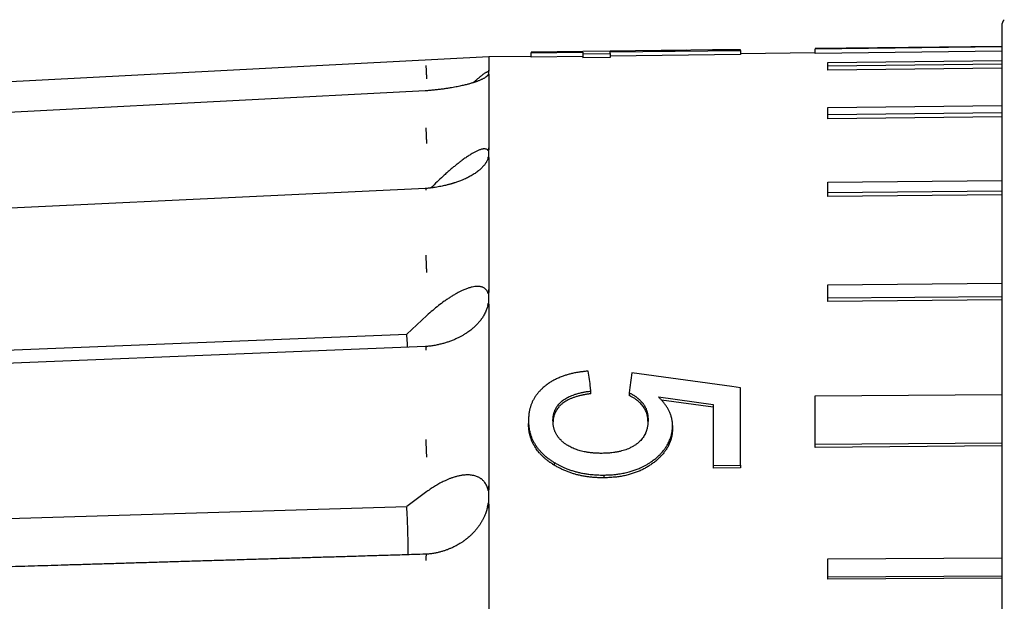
# Model space of a CAD drawing. Header units: millimetres. Extents: x 8 to 564, y 12 to 489.
# Tile 11 of 79: x 54 to 77, y 473 to 487. Entities that reach past the tile are written whole.
import ezdxf

# ---------------------------------------------------------------- set-up
doc = ezdxf.new("R2010")
doc.units = ezdxf.units.MM

msp = doc.modelspace()

# ---------------------------------------------------------------- linework, layer by layer
at = {"color": 7, "linetype": 'Continuous', "lineweight": 30}
for p, q in [((77.361, 486.141), (72.96, 486.087)), ((77.361, 486.129), (72.96, 486.075)), ((72.962, 485.975), (72.96, 486.075)), ((65.26, 485.893), (35.465, 484.331)), ((66.261, 485.905), (65.26, 485.893)), ((67.479, 486.018), (66.261, 486.003)), ((66.261, 485.986), (67.479, 486.001)), ((66.261, 485.886), (66.261, 485.986)), ((67.479, 485.901), (66.261, 485.886)), ((68.12, 486.028), (67.479, 486.02)), ((67.479, 486.019), (67.479, 486.018)), ((67.479, 485.967), (68.12, 485.975)), ((67.479, 485.967), (67.479, 485.867)), ((68.12, 485.875), (67.479, 485.867)), ((69.921, 486.048), (68.12, 486.026)), ((68.12, 486.009), (71.197, 486.046)), ((68.12, 486.026), (68.12, 486.027)), ((68.12, 485.975), (68.12, 485.875)), ((71.197, 485.946), (68.12, 485.909)), ((70.534, 486.057), (69.507, 486.045)), ((71.197, 486.046), (71.197, 486.06)), ((71.197, 486.046), (71.197, 485.946)), ((72.962, 485.987), (71.197, 485.965)), ((77.361, 486.029), (72.962, 485.975)), ((73.261, 485.762), (77.361, 485.811)), ((77.361, 485.724), (73.261, 485.675)), ((73.261, 485.577), (73.261, 485.675)), ((77.361, 485.626), (73.261, 485.577)), ((65.259, 485.579), (65.26, 485.576)), ((63.786, 485.092), (63.763, 485.091)), ((73.261, 484.699), (77.361, 484.746)), ((77.361, 484.575), (73.261, 484.528)), ((73.261, 484.434), (73.261, 484.528)), ((77.361, 484.481), (73.261, 484.434)), ((65.259, 483.752), (65.26, 483.745)), ((73.261, 482.933), (77.361, 482.977)), ((63.787, 482.789), (63.763, 482.789)), ((77.361, 482.727), (73.261, 482.683)), ((73.261, 482.597), (73.261, 482.683)), ((77.361, 482.64), (73.261, 482.597)), ((73.261, 480.518), (77.361, 480.556)), ((65.259, 480.413), (65.26, 480.402)), ((77.361, 480.235), (73.261, 480.197)), ((73.261, 480.12), (73.261, 480.197)), ((77.361, 480.159), (73.261, 480.12)), ((65.259, 479.985), (65.261, 479.996)), ((65.261, 479.996), (65.261, 477.999)), ((63.326, 479.352), (63.799, 479.79)), ((35.564, 478.238), (63.326, 479.352)), ((63.789, 479.06), (63.766, 479.06)), ((68.633, 478.441), (68.585, 478.094)), ((70.989, 478.114), (68.633, 478.441)), ((67.671, 478.01), (67.661, 478.087)), ((67.671, 477.946), (67.671, 478.01)), ((68.585, 478.094), (68.569, 477.97)), ((68.569, 477.97), (68.569, 477.905)), ((71.197, 478.085), (70.989, 478.114)), ((69.261, 477.87), (70.556, 477.689)), ((70.556, 477.625), (69.334, 477.795)), ((72.96, 477.893), (77.361, 477.928)), ((66.197, 477.312), (66.197, 477.247)), ((69.594, 477.197), (69.594, 477.133)), ((77.361, 476.779), (72.96, 476.744)), ((72.962, 476.68), (72.96, 476.744)), ((77.361, 476.714), (72.962, 476.68)), ((66.804, 476.325), (66.804, 476.26)), ((70.556, 476.253), (71.197, 476.258)), ((70.556, 476.253), (70.556, 476.189)), ((71.197, 476.194), (70.556, 476.189)), ((71.197, 476.258), (71.197, 476.194)), ((67.976, 476.027), (67.976, 475.962)), ((63.799, 475.636), (63.326, 475.287)), ((65.259, 475.789), (65.26, 475.775)), ((65.261, 475.518), (65.259, 475.775)), ((65.259, 475.244), (65.261, 475.518)), ((35.564, 474.454), (63.326, 475.287)), ((65.23, 475.272), (65.231, 475.274)), ((65.23, 475.272), (65.231, 475.274)), ((65.259, 475.244), (65.261, 475.258)), ((63.793, 474.159), (63.77, 474.159)), ((73.261, 474.051), (77.361, 474.076)), ((77.361, 473.643), (73.261, 473.618)), ((73.261, 473.568), (73.261, 473.618)), ((77.361, 473.593), (73.261, 473.568))]:
    msp.add_line(p, q, dxfattribs=at)
at = {"color": 7, "linetype": 'Continuous', "lineweight": 30, "flags": 128}
for points in [[(63.763, 485.091), (50.146, 484.386), (35.465, 483.626)], [(63.764, 482.789), (50.148, 482.139), (35.466, 481.439)], [(63.767, 479.06), (50.15, 478.51), (35.468, 477.918)]]:
    msp.add_lwpolyline(points, dxfattribs=at)
at = {"color": 7, "linetype": 'Continuous', "lineweight": 30}
msp.add_arc((77.561, 486.629), 0.2, 135.0041, 180, dxfattribs=at)
for points, knots in [([(77.361, 486.629), (77.361, 486.628), (77.361, 486.626), (77.361, 486.612), (77.361, 486.589), (77.361, 486.557), (77.361, 486.516), (77.361, 486.472), (77.361, 486.431), (77.361, 486.393), (77.361, 486.353), (77.361, 486.31), (77.361, 486.263), (77.361, 486.212), (77.361, 486.157), (77.361, 486.086), (77.361, 485.996), (77.361, 485.884), (77.361, 485.764), (77.361, 485.635), (77.361, 485.498), (77.361, 485.353), (77.361, 485.2), (77.361, 485.039), (77.361, 484.903), (77.361, 484.795), (77.361, 484.719), (77.361, 484.643), (77.361, 484.564), (77.361, 484.485), (77.361, 484.404), (77.361, 484.321), (77.361, 484.207), (77.361, 484.058), (77.361, 483.872), (77.361, 483.674), (77.361, 483.466), (77.361, 483.246), (77.361, 483.019), (77.361, 482.785), (77.361, 482.575), (77.361, 482.393), (77.361, 482.241), (77.361, 482.087), (77.361, 481.931), (77.361, 481.772), (77.361, 481.58), (77.361, 481.354), (77.361, 481.091), (77.361, 480.816), (77.361, 480.528), (77.361, 480.228), (77.361, 479.921), (77.361, 479.607), (77.361, 479.281), (77.361, 478.942), (77.361, 478.591), (77.361, 478.233), (77.361, 477.87), (77.361, 477.501), (77.361, 477.133), (77.361, 476.767), (77.361, 476.403), (77.361, 476.033), (77.361, 475.659), (77.361, 475.332), (77.361, 475.056), (77.361, 474.831), (77.361, 474.606), (77.361, 474.379), (77.361, 474.151), (77.361, 473.878), (77.361, 473.558), (77.361, 473.192), (77.361, 472.814), (77.361, 472.423), (77.361, 472.02), (77.361, 471.613), (77.361, 471.203), (77.361, 470.878), (77.361, 470.64), (77.361, 470.491), (77.361, 470.341), (77.361, 470.192), (77.361, 470.042), (77.361, 469.823), (77.361, 469.536), (77.361, 469.157), (77.361, 468.753), (77.361, 468.324), (77.361, 467.926), (77.361, 467.561), (77.361, 467.228), (77.361, 466.894), (77.361, 466.559), (77.361, 466.227), (77.361, 465.9), (77.361, 465.537), (77.361, 465.133), (77.361, 464.685), (77.361, 464.236), (77.361, 463.787), (77.361, 463.339), (77.361, 462.894), (77.361, 462.45), (77.361, 462.006), (77.361, 461.55), (77.361, 461.081), (77.361, 460.601), (77.361, 460.123), (77.361, 459.645), (77.361, 459.167), (77.361, 458.756), (77.361, 458.411), (77.361, 458.131), (77.361, 457.852), (77.361, 457.572), (77.361, 457.293), (77.361, 457.009), (77.361, 456.72), (77.361, 456.368), (77.361, 455.958), (77.361, 455.492), (77.361, 455.028), (77.361, 454.568), (77.361, 454.112), (77.361, 453.662), (77.361, 453.216), (77.361, 452.774), (77.361, 452.419), (77.361, 452.149), (77.361, 451.965), (77.361, 451.782), (77.361, 451.599), (77.361, 451.417), (77.361, 451.236), (77.361, 451.055), (77.361, 450.81), (77.361, 450.5), (77.361, 450.129), (77.361, 449.752), (77.361, 449.37), (77.361, 448.983), (77.361, 448.6), (77.361, 448.22), (77.361, 447.893), (77.361, 447.618), (77.361, 447.394), (77.361, 447.171), (77.361, 446.95), (77.361, 446.732), (77.361, 446.473), (77.361, 446.177), (77.361, 445.844), (77.361, 445.508), (77.361, 445.169), (77.361, 444.828), (77.361, 444.492), (77.361, 444.161), (77.361, 443.829), (77.361, 443.496), (77.361, 443.164), (77.361, 442.84), (77.361, 442.522), (77.361, 442.212), (77.361, 441.915), (77.361, 441.63), (77.361, 441.358), (77.361, 441.092), (77.361, 440.832), (77.361, 440.614), (77.361, 440.436), (77.361, 440.294), (77.361, 440.155), (77.361, 440.018), (77.361, 439.884), (77.361, 439.727), (77.361, 439.55), (77.361, 439.354), (77.361, 439.16), (77.361, 438.968), (77.361, 438.779), (77.361, 438.596), (77.361, 438.421), (77.361, 438.289), (77.361, 438.196), (77.361, 438.138), (77.361, 438.082), (77.361, 438.026), (77.361, 437.972), (77.361, 437.894), (77.361, 437.796), (77.361, 437.671), (77.361, 437.546), (77.361, 437.422), (77.361, 437.315), (77.361, 437.222), (77.361, 437.142), (77.361, 437.067), (77.361, 436.997), (77.361, 436.932), (77.361, 436.872), (77.361, 436.811), (77.361, 436.749), (77.361, 436.688), (77.361, 436.636), (77.361, 436.592), (77.361, 436.556), (77.361, 436.528), (77.361, 436.509), (77.361, 436.497), (77.361, 436.495), (77.361, 436.494)], [0, 0, 0, 0, 0.006101, 0.012194, 0.01828, 0.024362, 0.030442, 0.036523, 0.040107, 0.043693, 0.04728, 0.05087, 0.054463, 0.058058, 0.061861, 0.065671, 0.071761, 0.077844, 0.083922, 0.089998, 0.096075, 0.102045, 0.108019, 0.114, 0.11999, 0.122519, 0.125047, 0.127572, 0.130097, 0.13262, 0.135141, 0.137662, 0.140181, 0.145458, 0.150732, 0.156006, 0.161657, 0.167312, 0.172971, 0.178636, 0.18431, 0.187754, 0.191195, 0.194633, 0.198068, 0.201501, 0.204932, 0.210321, 0.215707, 0.221093, 0.226864, 0.232639, 0.238419, 0.244205, 0.25, 0.256148, 0.262286, 0.268417, 0.274541, 0.280663, 0.286783, 0.292554, 0.298329, 0.304108, 0.309895, 0.31569, 0.319062, 0.322431, 0.325797, 0.329161, 0.332522, 0.335881, 0.341158, 0.346432, 0.351706, 0.357358, 0.363012, 0.368671, 0.374337, 0.38001, 0.382041, 0.38407, 0.386098, 0.388125, 0.39015, 0.392176, 0.396946, 0.401713, 0.407386, 0.413057, 0.418728, 0.42307, 0.427414, 0.431761, 0.436112, 0.440467, 0.444652, 0.448759, 0.454503, 0.460242, 0.465976, 0.471709, 0.477442, 0.483074, 0.48871, 0.494352, 0.5, 0.506102, 0.512195, 0.518282, 0.524364, 0.530444, 0.536525, 0.540109, 0.543694, 0.547281, 0.550871, 0.554463, 0.558058, 0.561861, 0.565671, 0.571761, 0.577844, 0.583922, 0.589998, 0.596075, 0.602045, 0.608019, 0.614, 0.61999, 0.622519, 0.625047, 0.627572, 0.630097, 0.63262, 0.635141, 0.637662, 0.640181, 0.645458, 0.650732, 0.656006, 0.661657, 0.667312, 0.672971, 0.678636, 0.68431, 0.687754, 0.691195, 0.694633, 0.698068, 0.701501, 0.704932, 0.710321, 0.715707, 0.721093, 0.726864, 0.732639, 0.738419, 0.744205, 0.75, 0.756148, 0.762286, 0.768417, 0.774541, 0.780663, 0.786783, 0.792554, 0.798329, 0.804108, 0.809895, 0.81569, 0.819062, 0.822431, 0.825797, 0.829161, 0.832522, 0.835881, 0.841158, 0.846432, 0.851706, 0.857358, 0.863012, 0.868671, 0.874337, 0.88001, 0.882041, 0.88407, 0.886098, 0.888125, 0.89015, 0.892176, 0.896946, 0.901713, 0.907386, 0.913057, 0.918728, 0.92307, 0.927414, 0.931761, 0.936112, 0.940467, 0.944651, 0.948758, 0.954502, 0.96024, 0.965975, 0.971707, 0.97744, 0.983073, 0.988709, 0.994351, 1, 1, 1, 1]), ([(72.96, 486.075), (72.96, 486.08), (72.96, 486.087), (72.96, 486.086), (72.96, 486.085)], [0, 0, 0, 0, 0.666667, 1, 1, 1, 1]), ([(65.26, 485.892), (65.26, 485.892), (65.26, 485.894), (65.26, 485.889), (65.26, 485.876), (65.26, 485.853), (65.26, 485.82), (65.26, 485.776), (65.259, 485.721), (65.259, 485.656), (65.259, 485.605), (65.259, 485.579)], [0, 0, 0, 0, 0.007019, 0.123806, 0.240602, 0.357408, 0.485904, 0.614411, 0.74293, 0.871459, 1, 1, 1, 1]), ([(69.181, 486.038), (69.227, 486.04), (69.474, 486.046), (69.721, 486.047), (69.921, 486.048)], [0, 0, 0, 0, 0.188863, 1, 1, 1, 1]), ([(71.197, 486.06), (71.116, 486.06), (70.956, 486.06), (70.735, 486.059), (70.595, 486.058), (70.534, 486.057)], [0, 0, 0, 0, 0.36586, 0.72171, 1, 1, 1, 1]), ([(63.799, 485.376), (63.799, 485.389), (63.797, 485.416), (63.795, 485.456), (63.793, 485.497), (63.791, 485.536), (63.79, 485.573), (63.788, 485.606), (63.787, 485.633), (63.786, 485.655), (63.786, 485.671), (63.786, 485.682), (63.786, 485.686), (63.786, 485.687)], [0, 0, 0, 0, 0.086786, 0.177392, 0.271181, 0.367345, 0.464936, 0.562913, 0.654699, 0.745021, 0.833098, 0.918267, 1, 1, 1, 1]), ([(65.248, 485.477), (65.248, 485.476), (65.246, 485.472), (65.242, 485.466), (65.238, 485.46), (65.234, 485.454), (65.23, 485.45), (65.225, 485.445), (65.219, 485.438), (65.209, 485.43), (65.199, 485.421), (65.186, 485.412), (65.172, 485.402), (65.155, 485.392), (65.135, 485.38), (65.111, 485.368), (65.085, 485.356), (65.055, 485.343), (65.025, 485.33), (64.997, 485.319), (64.972, 485.31), (64.95, 485.302), (64.931, 485.296), (64.912, 485.29), (64.89, 485.283), (64.861, 485.274), (64.826, 485.264), (64.788, 485.253), (64.748, 485.242), (64.705, 485.231), (64.656, 485.22), (64.603, 485.208), (64.547, 485.196), (64.486, 485.183), (64.419, 485.171), (64.347, 485.158), (64.268, 485.146), (64.183, 485.134), (64.092, 485.122), (63.996, 485.111), (63.893, 485.101), (63.822, 485.095), (63.786, 485.092)], [0, 0, 0, 0, 0.005604, 0.023351, 0.038375, 0.050576, 0.059931, 0.067709, 0.086585, 0.106301, 0.124653, 0.143941, 0.16529, 0.188871, 0.215204, 0.243917, 0.273523, 0.302917, 0.33209, 0.354707, 0.374959, 0.392146, 0.406244, 0.417234, 0.433473, 0.453159, 0.476273, 0.502821, 0.5261, 0.551618, 0.579546, 0.609905, 0.639634, 0.671414, 0.705275, 0.741253, 0.779391, 0.819542, 0.861605, 0.905631, 0.951687, 1, 1, 1, 1]), ([(65.231, 485.538), (65.225, 485.536), (65.214, 485.532), (65.193, 485.521), (65.169, 485.507), (65.145, 485.49), (65.123, 485.475), (65.105, 485.461), (65.085, 485.446), (65.064, 485.429), (65.042, 485.411), (65.019, 485.392), (64.989, 485.367), (64.951, 485.334), (64.917, 485.304), (64.898, 485.287), (64.895, 485.285)], [0, 0, 0, 0, 0.0906847, 0.1819965, 0.2744299, 0.3684617, 0.4230941, 0.4784769, 0.5346876, 0.5917998, 0.6498841, 0.7090074, 0.7692333, 0.8742158, 0.9807037, 1, 1, 1, 1]), ([(65.259, 485.576), (65.259, 485.574), (65.259, 485.57), (65.259, 485.565), (65.258, 485.56), (65.258, 485.557), (65.257, 485.555), (65.257, 485.553), (65.257, 485.553), (65.257, 485.552), (65.257, 485.551), (65.257, 485.551), (65.256, 485.55), (65.256, 485.549), (65.255, 485.547), (65.255, 485.546), (65.254, 485.546), (65.254, 485.546), (65.254, 485.545), (65.254, 485.545), (65.253, 485.545), (65.253, 485.545), (65.252, 485.544), (65.251, 485.543), (65.249, 485.543), (65.248, 485.543), (65.247, 485.542), (65.245, 485.542), (65.242, 485.541), (65.239, 485.54), (65.234, 485.539), (65.232, 485.538), (65.231, 485.538)], [0, 0, 0, 0, 0.136343, 0.252887, 0.349635, 0.409207, 0.457651, 0.471327, 0.483767, 0.494974, 0.504946, 0.513686, 0.521194, 0.553825, 0.563477, 0.566834, 0.569441, 0.570594, 0.571737, 0.572944, 0.574282, 0.577518, 0.581688, 0.606753, 0.626507, 0.653249, 0.680121, 0.712152, 0.749343, 0.851063, 0.934614, 1, 1, 1, 1]), ([(65.249, 485.477), (65.249, 485.477), (65.249, 485.478), (65.25, 485.479), (65.251, 485.481), (65.252, 485.483), (65.253, 485.484), (65.253, 485.485), (65.254, 485.486), (65.254, 485.486), (65.254, 485.486), (65.254, 485.486), (65.255, 485.487), (65.255, 485.487), (65.256, 485.487), (65.256, 485.487), (65.256, 485.487), (65.257, 485.487), (65.257, 485.486), (65.258, 485.483), (65.259, 485.478), (65.259, 485.472), (65.259, 485.467), (65.259, 485.465)], [0, 0, 0, 0, 0.001474, 0.034502, 0.059419, 0.084769, 0.102324, 0.108393, 0.112947, 0.114839, 0.116621, 0.118439, 0.120433, 0.125326, 0.135724, 0.150318, 0.166992, 0.187224, 0.211049, 0.357206, 0.537357, 0.751602, 1, 1, 1, 1]), ([(65.259, 485.465), (65.26, 485.478), (65.261, 485.503), (65.261, 485.541), (65.26, 485.564), (65.259, 485.576)], [0, 0, 0, 0, 0.325603, 0.658924, 1, 1, 1, 1]), ([(65.259, 485.465), (65.259, 485.435), (65.259, 485.377), (65.26, 485.279), (65.26, 485.172), (65.26, 485.058), (65.26, 484.935), (65.26, 484.804), (65.26, 484.668), (65.26, 484.529), (65.26, 484.387), (65.26, 484.239), (65.259, 484.084), (65.259, 483.922), (65.259, 483.809), (65.259, 483.752)], [0, 0, 0, 0, 0.079964, 0.159933, 0.23991, 0.319892, 0.399881, 0.479876, 0.559878, 0.633218, 0.706564, 0.779915, 0.853271, 0.926633, 1, 1, 1, 1]), ([(63.786, 485.083), (63.786, 485.086), (63.786, 485.091), (63.786, 485.094), (63.786, 485.092), (63.786, 485.092)], [0, 0, 0, 0, 0.455905, 0.931933, 1, 1, 1, 1]), ([(63.799, 483.85), (63.799, 483.863), (63.797, 483.889), (63.795, 483.93), (63.793, 483.972), (63.791, 484.015), (63.79, 484.057), (63.788, 484.096), (63.787, 484.131), (63.786, 484.161), (63.786, 484.186), (63.786, 484.207), (63.786, 484.217), (63.786, 484.221)], [0, 0, 0, 0, 0.086786, 0.177392, 0.271181, 0.367345, 0.464936, 0.562913, 0.654699, 0.745021, 0.833098, 0.918267, 1, 1, 1, 1]), ([(65.259, 483.745), (65.259, 483.74), (65.259, 483.731), (65.259, 483.718), (65.258, 483.708), (65.258, 483.7), (65.257, 483.696), (65.257, 483.693), (65.257, 483.691), (65.257, 483.69), (65.257, 483.689), (65.257, 483.688), (65.256, 483.686), (65.256, 483.683), (65.255, 483.681), (65.255, 483.68), (65.254, 483.68), (65.254, 483.679), (65.254, 483.679), (65.254, 483.679), (65.253, 483.679), (65.253, 483.678), (65.252, 483.678), (65.251, 483.679), (65.249, 483.68), (65.248, 483.681), (65.247, 483.683), (65.245, 483.684), (65.242, 483.687), (65.239, 483.691), (65.234, 483.696), (65.232, 483.698), (65.231, 483.699)], [0, 0, 0, 0, 0.136343, 0.252887, 0.349635, 0.409207, 0.457651, 0.471327, 0.483767, 0.494974, 0.504946, 0.513686, 0.521194, 0.553825, 0.563477, 0.566834, 0.569441, 0.570594, 0.571737, 0.572944, 0.574282, 0.577518, 0.581688, 0.606753, 0.626507, 0.653249, 0.680121, 0.712152, 0.749343, 0.851063, 0.934614, 1, 1, 1, 1]), ([(65.259, 483.475), (65.26, 483.505), (65.261, 483.565), (65.261, 483.655), (65.26, 483.715), (65.259, 483.745)], [0, 0, 0, 0, 0.325603, 0.658924, 1, 1, 1, 1]), ([(65.231, 483.699), (65.223, 483.705), (65.208, 483.716), (65.177, 483.723), (65.146, 483.723), (65.116, 483.719), (65.089, 483.712), (65.06, 483.703), (65.028, 483.692), (64.986, 483.674), (64.932, 483.648), (64.865, 483.611), (64.793, 483.566), (64.716, 483.514), (64.64, 483.46), (64.568, 483.405), (64.5, 483.352), (64.43, 483.295), (64.358, 483.234), (64.285, 483.171), (64.191, 483.086), (64.074, 482.977), (63.969, 482.875), (63.91, 482.814), (63.897, 482.801)], [0, 0, 0, 0, 0.041282, 0.083045, 0.125681, 0.151843, 0.178528, 0.205806, 0.233743, 0.2624, 0.312674, 0.364032, 0.416733, 0.471018, 0.527106, 0.571716, 0.616713, 0.662185, 0.708217, 0.75489, 0.802283, 0.888491, 0.97474, 1, 1, 1, 1]), ([(65.244, 483.506), (65.244, 483.508), (65.245, 483.512), (65.247, 483.517), (65.248, 483.521), (65.25, 483.524), (65.251, 483.527), (65.252, 483.53), (65.253, 483.532), (65.253, 483.533), (65.254, 483.534), (65.254, 483.534), (65.254, 483.534), (65.254, 483.534), (65.255, 483.534), (65.255, 483.535), (65.256, 483.534), (65.256, 483.534), (65.256, 483.533), (65.257, 483.532), (65.257, 483.528), (65.258, 483.52), (65.259, 483.507), (65.259, 483.492), (65.259, 483.481), (65.259, 483.475)], [0, 0, 0, 0, 0.0448257, 0.0880386, 0.1241288, 0.1530992, 0.1749556, 0.1971921, 0.2125902, 0.2179137, 0.2219091, 0.2235681, 0.225131, 0.2267263, 0.2284755, 0.2327672, 0.2418874, 0.2546889, 0.2693154, 0.2870615, 0.3079604, 0.4361636, 0.5941858, 0.7821142, 1, 1, 1, 1]), ([(65.243, 483.507), (65.243, 483.504), (65.239, 483.489), (65.23, 483.466), (65.217, 483.437), (65.204, 483.413), (65.191, 483.392), (65.179, 483.374), (65.164, 483.352), (65.144, 483.326), (65.116, 483.295), (65.085, 483.263), (65.051, 483.232), (65.015, 483.202), (64.977, 483.173), (64.936, 483.144), (64.891, 483.116), (64.846, 483.089), (64.801, 483.065), (64.757, 483.042), (64.707, 483.018), (64.658, 482.997), (64.611, 482.977), (64.568, 482.961), (64.524, 482.945), (64.482, 482.93), (64.448, 482.919), (64.422, 482.911), (64.403, 482.905), (64.387, 482.9), (64.37, 482.895), (64.35, 482.89), (64.326, 482.883), (64.295, 482.875), (64.258, 482.866), (64.213, 482.855), (64.159, 482.843), (64.099, 482.831), (64.031, 482.819), (63.956, 482.808), (63.874, 482.797), (63.817, 482.792), (63.787, 482.789)], [0, 0, 0, 0, 0.0084217, 0.0395267, 0.0668668, 0.0904398, 0.1112549, 0.1284179, 0.1452024, 0.1766655, 0.2100652, 0.2438561, 0.2793036, 0.3119238, 0.3439591, 0.3763124, 0.4100327, 0.4442165, 0.4725019, 0.5006332, 0.531344, 0.5653792, 0.5884888, 0.6129343, 0.6384855, 0.661626, 0.6811874, 0.6928984, 0.7027903, 0.710858, 0.7184315, 0.7288344, 0.7420162, 0.7575155, 0.7753432, 0.7985333, 0.824677, 0.8537697, 0.8858126, 0.920816, 0.9588026, 1, 1, 1, 1]), ([(65.259, 483.474), (65.259, 483.407), (65.259, 483.274), (65.26, 483.063), (65.26, 482.846), (65.26, 482.62), (65.26, 482.388), (65.26, 482.148), (65.26, 481.907), (65.26, 481.667), (65.26, 481.428), (65.26, 481.183), (65.259, 480.933), (65.259, 480.676), (65.259, 480.501), (65.259, 480.413)], [0, 0, 0, 0, 0.079964, 0.159933, 0.23991, 0.319892, 0.399881, 0.479876, 0.559878, 0.633218, 0.706564, 0.779915, 0.853271, 0.926633, 1, 1, 1, 1]), ([(63.786, 482.751), (63.786, 482.757), (63.786, 482.77), (63.786, 482.782), (63.786, 482.789), (63.787, 482.789), (63.787, 482.789)], [0, 0, 0, 0, 0.267724, 0.547264, 0.836635, 1, 1, 1, 1]), ([(63.799, 480.806), (63.799, 480.817), (63.797, 480.841), (63.795, 480.879), (63.793, 480.921), (63.791, 480.964), (63.79, 481.008), (63.788, 481.051), (63.787, 481.091), (63.786, 481.127), (63.786, 481.16), (63.786, 481.188), (63.786, 481.203), (63.786, 481.211)], [0, 0, 0, 0, 0.086786, 0.177392, 0.271181, 0.367345, 0.464936, 0.562913, 0.654699, 0.745021, 0.833098, 0.918267, 1, 1, 1, 1]), ([(65.231, 480.352), (65.223, 480.365), (65.208, 480.392), (65.177, 480.423), (65.146, 480.444), (65.116, 480.458), (65.089, 480.466), (65.06, 480.472), (65.028, 480.476), (64.986, 480.477), (64.932, 480.473), (64.865, 480.461), (64.793, 480.442), (64.716, 480.414), (64.64, 480.382), (64.568, 480.348), (64.5, 480.312), (64.43, 480.272), (64.358, 480.228), (64.285, 480.179), (64.191, 480.114), (64.074, 480.026), (63.937, 479.914), (63.845, 479.831), (63.799, 479.79)], [0, 0, 0, 0, 0.038891, 0.078235, 0.118402, 0.143049, 0.168188, 0.193886, 0.220205, 0.247202, 0.294564, 0.342948, 0.392596, 0.443737, 0.496577, 0.538602, 0.580993, 0.623831, 0.667196, 0.711165, 0.755813, 0.837029, 0.918283, 1, 1, 1, 1]), ([(65.259, 480.402), (65.259, 480.395), (65.259, 480.381), (65.259, 480.362), (65.258, 480.346), (65.258, 480.335), (65.257, 480.328), (65.257, 480.324), (65.257, 480.322), (65.257, 480.32), (65.257, 480.318), (65.257, 480.316), (65.256, 480.314), (65.256, 480.311), (65.255, 480.307), (65.255, 480.306), (65.254, 480.306), (65.254, 480.305), (65.254, 480.305), (65.254, 480.305), (65.253, 480.305), (65.253, 480.305), (65.252, 480.306), (65.251, 480.307), (65.249, 480.31), (65.248, 480.312), (65.247, 480.316), (65.245, 480.319), (65.242, 480.326), (65.239, 480.334), (65.234, 480.344), (65.232, 480.349), (65.231, 480.352)], [0, 0, 0, 0, 0.136343, 0.252887, 0.349635, 0.409207, 0.457651, 0.471327, 0.483767, 0.494974, 0.504946, 0.513686, 0.521194, 0.553825, 0.563477, 0.566834, 0.569441, 0.570594, 0.571737, 0.572944, 0.574282, 0.577518, 0.581688, 0.606753, 0.626507, 0.653249, 0.680121, 0.712152, 0.749343, 0.851063, 0.934614, 1, 1, 1, 1]), ([(65.259, 479.985), (65.259, 480.031), (65.261, 480.124), (65.261, 480.263), (65.26, 480.356), (65.259, 480.402)], [0, 0, 0, 0, 0.326744, 0.660064, 1, 1, 1, 1]), ([(65.238, 480.027), (65.239, 480.031), (65.241, 480.04), (65.244, 480.051), (65.247, 480.061), (65.248, 480.068), (65.25, 480.073), (65.251, 480.076), (65.251, 480.079), (65.252, 480.081), (65.253, 480.082), (65.253, 480.083), (65.254, 480.084), (65.254, 480.084), (65.254, 480.084), (65.254, 480.084), (65.255, 480.084), (65.255, 480.083), (65.256, 480.082), (65.256, 480.08), (65.257, 480.078), (65.257, 480.076), (65.257, 480.073), (65.258, 480.064), (65.259, 480.047), (65.259, 480.018), (65.259, 479.997), (65.259, 479.985)], [0, 0, 0, 0, 0.064633, 0.136728, 0.189121, 0.230728, 0.252477, 0.269441, 0.28163, 0.296133, 0.301152, 0.304896, 0.306427, 0.307844, 0.30927, 0.310822, 0.314637, 0.319743, 0.334441, 0.35552, 0.368512, 0.383153, 0.39945, 0.417408, 0.577303, 0.771451, 1, 1, 1, 1]), ([(65.238, 480.027), (65.237, 480.022), (65.233, 480.004), (65.223, 479.974), (65.21, 479.935), (65.193, 479.891), (65.171, 479.845), (65.147, 479.8), (65.122, 479.759), (65.097, 479.721), (65.071, 479.685), (65.046, 479.653), (65.021, 479.624), (64.997, 479.597), (64.975, 479.574), (64.957, 479.556), (64.941, 479.54), (64.922, 479.522), (64.898, 479.501), (64.868, 479.476), (64.833, 479.447), (64.792, 479.416), (64.744, 479.383), (64.691, 479.348), (64.633, 479.314), (64.569, 479.279), (64.498, 479.245), (64.42, 479.21), (64.339, 479.179), (64.256, 479.151), (64.173, 479.127), (64.085, 479.105), (63.991, 479.086), (63.892, 479.07), (63.824, 479.064), (63.789, 479.06)], [0, 0, 0, 0, 0.012031, 0.036687, 0.063993, 0.092906, 0.128175, 0.160152, 0.188887, 0.217713, 0.243999, 0.268399, 0.29103, 0.312298, 0.332252, 0.344924, 0.357129, 0.371683, 0.389765, 0.411385, 0.436073, 0.464125, 0.495491, 0.530166, 0.564567, 0.601722, 0.641655, 0.684405, 0.730022, 0.770278, 0.812489, 0.856479, 0.902305, 0.950052, 1, 1, 1, 1]), ([(63.346, 479.043), (63.344, 479.077), (63.34, 479.182), (63.331, 479.284), (63.326, 479.352)], [0, 0, 0, 0, 0.326032, 1, 1, 1, 1]), ([(63.786, 478.975), (63.786, 478.984), (63.786, 479.002), (63.786, 479.024), (63.787, 479.042), (63.787, 479.054), (63.788, 479.06), (63.789, 479.06), (63.789, 479.059)], [0, 0, 0, 0, 0.1706981, 0.3489306, 0.533431, 0.7225952, 0.914546, 1, 1, 1, 1]), ([(67.607, 478.479), (67.59, 478.477), (67.559, 478.475), (67.515, 478.47), (67.478, 478.466), (67.443, 478.462), (67.404, 478.457), (67.358, 478.449), (67.307, 478.44), (67.259, 478.43), (67.214, 478.42), (67.173, 478.409), (67.132, 478.398), (67.092, 478.386), (67.053, 478.374), (66.996, 478.354), (66.921, 478.325), (66.833, 478.285), (66.75, 478.24), (66.671, 478.19), (66.597, 478.136), (66.552, 478.097), (66.53, 478.077)], [0, 0, 0, 0, 0.041186, 0.076893, 0.107127, 0.131999, 0.162056, 0.203201, 0.246404, 0.288175, 0.324129, 0.359627, 0.394697, 0.429364, 0.463658, 0.497607, 0.582356, 0.666104, 0.749291, 0.832369, 0.91579, 1, 1, 1, 1]), ([(67.661, 478.087), (67.652, 478.153), (67.634, 478.284), (67.616, 478.414), (67.607, 478.479)], [0, 0, 0, 0, 0.500003, 1, 1, 1, 1]), ([(65.261, 477.999), (65.261, 477.882), (65.261, 477.647), (65.26, 477.287), (65.26, 476.922), (65.26, 476.55), (65.259, 476.173), (65.259, 475.917), (65.259, 475.789)], [0, 0, 0, 0, 0.166667, 0.333333, 0.5, 0.666667, 0.833333, 1, 1, 1, 1]), ([(66.53, 478.077), (66.511, 478.06), (66.473, 478.024), (66.422, 477.967), (66.377, 477.909), (66.337, 477.848), (66.302, 477.785), (66.277, 477.732), (66.261, 477.69), (66.25, 477.659), (66.24, 477.627), (66.231, 477.595), (66.223, 477.562), (66.216, 477.53), (66.21, 477.496), (66.206, 477.459), (66.202, 477.414), (66.198, 477.365), (66.197, 477.33), (66.197, 477.312)], [0, 0, 0, 0, 0.084061, 0.1673469, 0.2501999, 0.332968, 0.4159998, 0.499641, 0.5380076, 0.5769125, 0.6163849, 0.6564525, 0.6971418, 0.7384784, 0.7727679, 0.8209099, 0.8748069, 0.9344948, 1, 1, 1, 1]), ([(66.774, 477.313), (66.774, 477.325), (66.775, 477.349), (66.778, 477.383), (66.782, 477.416), (66.786, 477.443), (66.79, 477.462), (66.792, 477.469), (66.792, 477.472), (66.793, 477.473), (66.793, 477.474), (66.793, 477.474), (66.793, 477.474), (66.793, 477.474), (66.799, 477.496), (66.813, 477.539), (66.841, 477.6), (66.875, 477.654), (66.912, 477.701), (66.943, 477.732), (66.965, 477.752), (66.976, 477.762), (66.988, 477.772), (67.001, 477.782), (67.013, 477.792), (67.039, 477.81), (67.077, 477.835), (67.131, 477.865), (67.188, 477.892), (67.25, 477.916), (67.308, 477.936), (67.36, 477.951), (67.403, 477.962), (67.446, 477.972), (67.486, 477.981), (67.526, 477.988), (67.568, 477.995), (67.617, 478.002), (67.652, 478.007), (67.671, 478.01)], [0, 0, 0, 0, 0.0341642, 0.0654303, 0.0938151, 0.1269091, 0.1399122, 0.1453351, 0.1476637, 0.1486772, 0.149121, 0.1493158, 0.1494015, 0.1494391, 0.1494687, 0.2115236, 0.271263, 0.3292818, 0.3771682, 0.4247033, 0.4371507, 0.4496099, 0.4620884, 0.4745934, 0.4871325, 0.4997129, 0.5484502, 0.593886, 0.6406969, 0.690021, 0.7421107, 0.7743732, 0.8062731, 0.8378453, 0.8691255, 0.8941348, 0.9242762, 0.959562, 1, 1, 1, 1]), ([(67.671, 477.946), (67.657, 477.944), (67.631, 477.94), (67.594, 477.935), (67.561, 477.929), (67.531, 477.925), (67.503, 477.92), (67.46, 477.911), (67.401, 477.898), (67.329, 477.878), (67.26, 477.855), (67.196, 477.83), (67.135, 477.802), (67.079, 477.771), (67.021, 477.734), (66.963, 477.689), (66.916, 477.642), (66.88, 477.597), (66.853, 477.557), (66.832, 477.517), (66.815, 477.478), (66.801, 477.441), (66.791, 477.405), (66.784, 477.37), (66.779, 477.334), (66.777, 477.304), (66.776, 477.286), (66.775, 477.281)], [0, 0, 0, 0, 0.0303294, 0.0578188, 0.0824703, 0.1042873, 0.1232741, 0.1443945, 0.2004154, 0.2580564, 0.3113038, 0.3633733, 0.4145359, 0.4650768, 0.5152922, 0.5797725, 0.6435918, 0.6862489, 0.729306, 0.7730323, 0.8092514, 0.8458655, 0.8829908, 0.9154416, 0.9474414, 0.9857235, 1, 1, 1, 1]), ([(68.569, 477.97), (68.578, 477.965), (68.597, 477.955), (68.621, 477.943), (68.642, 477.931), (68.662, 477.92), (68.681, 477.909), (68.7, 477.896), (68.719, 477.883), (68.737, 477.87), (68.754, 477.857), (68.77, 477.844), (68.786, 477.831), (68.804, 477.815), (68.823, 477.798), (68.841, 477.78), (68.855, 477.765), (68.867, 477.752), (68.877, 477.741), (68.884, 477.733), (68.89, 477.724), (68.897, 477.716), (68.903, 477.707), (68.915, 477.691), (68.932, 477.665), (68.952, 477.63), (68.969, 477.594), (68.983, 477.556), (68.992, 477.525), (68.998, 477.503), (69.001, 477.49), (69.004, 477.477), (69.006, 477.463), (69.008, 477.45), (69.01, 477.436), (69.012, 477.419), (69.014, 477.396), (69.016, 477.364), (69.017, 477.341), (69.017, 477.328)], [0, 0, 0, 0, 0.035442, 0.065532, 0.090278, 0.112565, 0.137652, 0.163439, 0.189951, 0.21469, 0.238535, 0.262215, 0.285741, 0.309123, 0.346052, 0.371853, 0.397167, 0.422237, 0.435278, 0.44826, 0.461186, 0.474059, 0.486881, 0.499655, 0.548848, 0.598755, 0.649563, 0.701446, 0.754567, 0.772047, 0.789591, 0.807204, 0.824892, 0.84266, 0.860512, 0.878455, 0.909941, 0.950453, 1, 1, 1, 1]), ([(69.016, 477.296), (69.015, 477.3), (69.015, 477.317), (69.012, 477.346), (69.009, 477.376), (69.006, 477.397), (69.004, 477.41), (69.001, 477.422), (68.999, 477.434), (68.996, 477.445), (68.99, 477.468), (68.979, 477.503), (68.96, 477.549), (68.937, 477.593), (68.91, 477.635), (68.879, 477.674), (68.844, 477.713), (68.805, 477.751), (68.766, 477.783), (68.732, 477.809), (68.704, 477.83), (68.675, 477.848), (68.644, 477.866), (68.609, 477.885), (68.583, 477.898), (68.569, 477.905)], [0, 0, 0, 0, 0.0161424, 0.0701941, 0.1196103, 0.1377652, 0.1552144, 0.1719614, 0.1880101, 0.2033653, 0.218032, 0.2857151, 0.3515577, 0.4158865, 0.4790518, 0.5416828, 0.6061, 0.67259, 0.7414137, 0.7848874, 0.8254913, 0.8633015, 0.9017536, 0.9473075, 1, 1, 1, 1]), ([(69.594, 477.197), (69.594, 477.206), (69.593, 477.222), (69.592, 477.244), (69.591, 477.263), (69.59, 477.281), (69.587, 477.307), (69.581, 477.342), (69.571, 477.384), (69.559, 477.424), (69.547, 477.462), (69.532, 477.499), (69.511, 477.545), (69.482, 477.6), (69.441, 477.664), (69.404, 477.714), (69.374, 477.751), (69.354, 477.774), (69.334, 477.796), (69.313, 477.818), (69.289, 477.842), (69.27, 477.86), (69.261, 477.87)], [0, 0, 0, 0, 0.034676, 0.064706, 0.090093, 0.110955, 0.138007, 0.194518, 0.25515, 0.309244, 0.36254, 0.415111, 0.467039, 0.561895, 0.658509, 0.757661, 0.797315, 0.837051, 0.872385, 0.906894, 0.949431, 1, 1, 1, 1]), ([(66.197, 477.312), (66.197, 477.301), (66.198, 477.28), (66.199, 477.25), (66.2, 477.223), (66.202, 477.199), (66.204, 477.177), (66.207, 477.15), (66.212, 477.115), (66.221, 477.075), (66.233, 477.023), (66.252, 476.961), (66.277, 476.892), (66.308, 476.826), (66.343, 476.763), (66.384, 476.701), (66.43, 476.64), (66.482, 476.58), (66.524, 476.537), (66.554, 476.509), (66.569, 476.495), (66.585, 476.482), (66.6, 476.468), (66.616, 476.455), (66.632, 476.443), (66.648, 476.43), (66.667, 476.416), (66.691, 476.399), (66.723, 476.377), (66.761, 476.352), (66.789, 476.334), (66.804, 476.325)], [0, 0, 0, 0, 0.02969, 0.056468, 0.080336, 0.101296, 0.119351, 0.139297, 0.174809, 0.211493, 0.24939, 0.315127, 0.378601, 0.440028, 0.499646, 0.561112, 0.623055, 0.685718, 0.749334, 0.765363, 0.781281, 0.79709, 0.812796, 0.828403, 0.843914, 0.859335, 0.874669, 0.898134, 0.926839, 0.960792, 1, 1, 1, 1]), ([(66.804, 476.26), (66.794, 476.267), (66.775, 476.279), (66.749, 476.296), (66.725, 476.312), (66.704, 476.326), (66.685, 476.339), (66.667, 476.352), (66.636, 476.375), (66.592, 476.41), (66.54, 476.457), (66.493, 476.504), (66.45, 476.552), (66.411, 476.6), (66.375, 476.649), (66.341, 476.702), (66.308, 476.762), (66.277, 476.828), (66.252, 476.897), (66.236, 476.95), (66.226, 476.987), (66.222, 477.005), (66.218, 477.022), (66.215, 477.04), (66.212, 477.057), (66.209, 477.074), (66.207, 477.091), (66.204, 477.11), (66.202, 477.135), (66.2, 477.168), (66.198, 477.206), (66.197, 477.233), (66.197, 477.247)], [0, 0, 0, 0, 0.025677, 0.04921, 0.070598, 0.089845, 0.106952, 0.121922, 0.140026, 0.194665, 0.250651, 0.301591, 0.351911, 0.40173, 0.451168, 0.500352, 0.559927, 0.621339, 0.684827, 0.750607, 0.766882, 0.78294, 0.798785, 0.814418, 0.829843, 0.845064, 0.860083, 0.874905, 0.898327, 0.926978, 0.960868, 1, 1, 1, 1]), ([(67.938, 476.539), (67.922, 476.539), (67.891, 476.539), (67.846, 476.54), (67.805, 476.542), (67.768, 476.544), (67.731, 476.546), (67.694, 476.55), (67.656, 476.554), (67.619, 476.559), (67.582, 476.565), (67.545, 476.571), (67.501, 476.579), (67.448, 476.591), (67.389, 476.608), (67.331, 476.627), (67.275, 476.648), (67.222, 476.671), (67.171, 476.697), (67.117, 476.727), (67.063, 476.762), (67.011, 476.803), (66.967, 476.842), (66.931, 476.879), (66.903, 476.914), (66.877, 476.95), (66.856, 476.983), (66.84, 477.015), (66.827, 477.043), (66.815, 477.073), (66.804, 477.104), (66.796, 477.134), (66.788, 477.168), (66.781, 477.208), (66.776, 477.258), (66.775, 477.294), (66.774, 477.313)], [0, 0, 0, 0, 0.0276, 0.053198, 0.076802, 0.098419, 0.118061, 0.140151, 0.162624, 0.184708, 0.206415, 0.227759, 0.248756, 0.28581, 0.322261, 0.358219, 0.3938, 0.429121, 0.464303, 0.499469, 0.543214, 0.58577, 0.627407, 0.658211, 0.688787, 0.719268, 0.749783, 0.771963, 0.794614, 0.817779, 0.841498, 0.865808, 0.886658, 0.919462, 0.957219, 1, 1, 1, 1]), ([(69.017, 477.328), (69.017, 477.31), (69.015, 477.277), (69.011, 477.229), (69.006, 477.187), (69.001, 477.154), (68.995, 477.129), (68.99, 477.109), (68.984, 477.088), (68.977, 477.068), (68.97, 477.049), (68.962, 477.029), (68.949, 477), (68.929, 476.96), (68.899, 476.912), (68.864, 476.866), (68.823, 476.822), (68.777, 476.782), (68.733, 476.748), (68.693, 476.722), (68.659, 476.701), (68.624, 476.682), (68.589, 476.665), (68.545, 476.645), (68.491, 476.624), (68.426, 476.603), (68.355, 476.585), (68.281, 476.569), (68.204, 476.557), (68.14, 476.549), (68.087, 476.545), (68.042, 476.542), (67.991, 476.54), (67.956, 476.54), (67.938, 476.539)], [0, 0, 0, 0, 0.04194, 0.079154, 0.111672, 0.139536, 0.155011, 0.171226, 0.187266, 0.20314, 0.218859, 0.234434, 0.249874, 0.29044, 0.331566, 0.372339, 0.413079, 0.454109, 0.495741, 0.521141, 0.546929, 0.572814, 0.596882, 0.621124, 0.662028, 0.703744, 0.746467, 0.795018, 0.841059, 0.885885, 0.910108, 0.937006, 0.966967, 1, 1, 1, 1]), ([(67.976, 476.027), (67.993, 476.027), (68.025, 476.028), (68.069, 476.03), (68.107, 476.031), (68.143, 476.033), (68.184, 476.036), (68.231, 476.04), (68.28, 476.046), (68.333, 476.053), (68.389, 476.062), (68.45, 476.074), (68.512, 476.087), (68.585, 476.106), (68.669, 476.131), (68.762, 476.165), (68.845, 476.2), (68.917, 476.235), (68.981, 476.27), (69.042, 476.307), (69.109, 476.352), (69.179, 476.404), (69.25, 476.465), (69.315, 476.528), (69.373, 476.594), (69.425, 476.662), (69.465, 476.724), (69.495, 476.777), (69.516, 476.823), (69.536, 476.87), (69.552, 476.918), (69.563, 476.955), (69.57, 476.981), (69.573, 476.996), (69.576, 477.01), (69.579, 477.025), (69.582, 477.04), (69.584, 477.054), (69.586, 477.069), (69.588, 477.085), (69.59, 477.106), (69.591, 477.132), (69.593, 477.163), (69.594, 477.185), (69.594, 477.197)], [0, 0, 0, 0, 0.0209761, 0.039166, 0.0545707, 0.0672672, 0.0837193, 0.1047742, 0.1252894, 0.1445754, 0.1700996, 0.195831, 0.2218034, 0.2480492, 0.2899844, 0.3315852, 0.373041, 0.4041554, 0.4353766, 0.4667844, 0.4984573, 0.5417157, 0.5841199, 0.6258655, 0.6671578, 0.7082084, 0.7492332, 0.7741891, 0.7994487, 0.8250704, 0.8511104, 0.8776219, 0.8854426, 0.893238, 0.9010098, 0.9087594, 0.9164886, 0.9241991, 0.9318925, 0.9395705, 0.9508944, 0.9647387, 0.9811066, 1, 1, 1, 1]), ([(69.594, 477.133), (69.594, 477.119), (69.593, 477.093), (69.59, 477.055), (69.587, 477.02), (69.582, 476.986), (69.577, 476.954), (69.571, 476.924), (69.56, 476.878), (69.541, 476.817), (69.509, 476.741), (69.471, 476.668), (69.425, 476.598), (69.373, 476.53), (69.315, 476.464), (69.25, 476.401), (69.179, 476.34), (69.103, 476.283), (69.022, 476.23), (68.939, 476.182), (68.853, 476.139), (68.763, 476.1), (68.669, 476.067), (68.587, 476.042), (68.518, 476.025), (68.463, 476.012), (68.408, 476.001), (68.353, 475.991), (68.301, 475.984), (68.248, 475.977), (68.192, 475.973), (68.127, 475.968), (68.054, 475.965), (68.003, 475.963), (67.976, 475.962)], [0, 0, 0, 0, 0.021234, 0.041371, 0.060419, 0.078387, 0.095286, 0.11113, 0.125935, 0.168654, 0.21017, 0.250722, 0.291733, 0.332777, 0.37407, 0.415823, 0.458242, 0.501521, 0.543672, 0.585404, 0.626906, 0.66837, 0.709986, 0.751943, 0.775448, 0.798732, 0.821818, 0.844731, 0.867494, 0.886876, 0.910128, 0.936723, 0.966676, 1, 1, 1, 1]), ([(63.799, 476.45), (63.799, 476.46), (63.797, 476.479), (63.795, 476.512), (63.793, 476.55), (63.791, 476.591), (63.79, 476.634), (63.788, 476.678), (63.787, 476.72), (63.786, 476.76), (63.786, 476.797), (63.786, 476.832), (63.786, 476.852), (63.786, 476.862)], [0, 0, 0, 0, 0.086786, 0.177392, 0.271181, 0.367345, 0.464936, 0.562913, 0.654699, 0.745021, 0.833098, 0.918267, 1, 1, 1, 1]), ([(66.804, 476.325), (66.817, 476.317), (66.842, 476.303), (66.876, 476.283), (66.906, 476.266), (66.934, 476.251), (66.975, 476.231), (67.032, 476.205), (67.107, 476.174), (67.187, 476.145), (67.272, 476.118), (67.344, 476.098), (67.403, 476.084), (67.45, 476.074), (67.499, 476.065), (67.548, 476.057), (67.598, 476.05), (67.646, 476.044), (67.698, 476.038), (67.755, 476.034), (67.823, 476.03), (67.897, 476.028), (67.949, 476.027), (67.976, 476.027)], [0, 0, 0, 0, 0.03931, 0.073355, 0.102139, 0.125781, 0.155211, 0.216996, 0.282138, 0.357043, 0.429601, 0.500013, 0.538555, 0.577581, 0.617121, 0.6572, 0.697844, 0.739077, 0.773873, 0.822571, 0.876466, 0.935598, 1, 1, 1, 1]), ([(67.976, 475.962), (67.956, 475.962), (67.917, 475.963), (67.861, 475.964), (67.809, 475.966), (67.76, 475.969), (67.715, 475.972), (67.669, 475.977), (67.609, 475.984), (67.532, 475.995), (67.443, 476.011), (67.358, 476.03), (67.276, 476.052), (67.195, 476.078), (67.114, 476.107), (67.046, 476.135), (66.992, 476.159), (66.955, 476.177), (66.921, 476.194), (66.886, 476.213), (66.847, 476.235), (66.819, 476.251), (66.804, 476.26)], [0, 0, 0, 0, 0.047315, 0.091857, 0.133636, 0.172667, 0.208965, 0.242549, 0.281556, 0.356076, 0.428829, 0.499979, 0.567077, 0.636177, 0.707453, 0.78127, 0.818754, 0.854404, 0.885238, 0.916269, 0.954519, 1, 1, 1, 1]), ([(65.231, 475.724), (65.225, 475.739), (65.214, 475.77), (65.193, 475.811), (65.169, 475.849), (65.145, 475.879), (65.123, 475.902), (65.105, 475.919), (65.085, 475.934), (65.064, 475.949), (65.042, 475.963), (65.019, 475.975), (64.989, 475.989), (64.951, 476.003), (64.904, 476.016), (64.855, 476.025), (64.803, 476.029), (64.749, 476.031), (64.693, 476.028), (64.63, 476.021), (64.56, 476.008), (64.483, 475.989), (64.42, 475.97), (64.373, 475.954), (64.341, 475.942), (64.309, 475.929), (64.277, 475.915), (64.244, 475.901), (64.188, 475.875), (64.109, 475.835), (64.006, 475.776), (63.902, 475.71), (63.834, 475.661), (63.799, 475.636)], [0, 0, 0, 0, 0.029144, 0.058489, 0.088194, 0.118413, 0.135971, 0.153769, 0.171834, 0.190188, 0.208854, 0.227855, 0.24721, 0.280948, 0.31517, 0.349968, 0.385429, 0.421635, 0.458664, 0.496588, 0.543675, 0.591232, 0.639375, 0.658474, 0.677687, 0.697021, 0.716482, 0.736076, 0.755808, 0.816735, 0.877622, 0.938651, 1, 1, 1, 1]), ([(65.259, 475.775), (65.259, 475.766), (65.259, 475.748), (65.259, 475.724), (65.258, 475.705), (65.258, 475.691), (65.258, 475.682), (65.257, 475.677), (65.257, 475.674), (65.257, 475.671), (65.257, 475.669), (65.257, 475.667), (65.256, 475.664), (65.256, 475.66), (65.255, 475.656), (65.255, 475.655), (65.254, 475.655), (65.254, 475.654), (65.254, 475.654), (65.254, 475.654), (65.253, 475.654), (65.253, 475.654), (65.252, 475.655), (65.251, 475.658), (65.249, 475.662), (65.248, 475.666), (65.247, 475.671), (65.245, 475.676), (65.242, 475.685), (65.239, 475.698), (65.234, 475.712), (65.232, 475.72), (65.231, 475.724)], [0, 0, 0, 0, 0.13534, 0.251281, 0.347828, 0.407513, 0.456296, 0.470136, 0.482765, 0.494186, 0.504397, 0.513402, 0.5212, 0.553831, 0.563483, 0.566839, 0.569447, 0.5706, 0.571742, 0.57295, 0.574287, 0.577523, 0.581693, 0.606758, 0.626512, 0.653253, 0.680125, 0.712156, 0.749346, 0.851065, 0.934615, 1, 1, 1, 1]), ([(63.355, 474.146), (63.356, 474.159), (63.358, 474.266), (63.357, 474.466), (63.352, 474.743), (63.342, 475.017), (63.331, 475.197), (63.326, 475.287)], [0, 0, 0, 0, 0.033039, 0.274692, 0.516369, 0.758122, 1, 1, 1, 1]), ([(65.231, 475.274), (65.228, 475.263), (65.223, 475.24), (65.212, 475.201), (65.198, 475.157), (65.18, 475.107), (65.157, 475.052), (65.13, 474.995), (65.099, 474.938), (65.065, 474.882), (65.029, 474.828), (64.99, 474.776), (64.949, 474.726), (64.906, 474.677), (64.861, 474.631), (64.818, 474.59), (64.78, 474.557), (64.749, 474.531), (64.724, 474.512), (64.706, 474.498), (64.694, 474.489), (64.684, 474.482), (64.674, 474.474), (64.661, 474.465), (64.644, 474.453), (64.621, 474.438), (64.591, 474.419), (64.555, 474.397), (64.513, 474.372), (64.463, 474.346), (64.407, 474.318), (64.346, 474.291), (64.281, 474.265), (64.214, 474.241), (64.141, 474.219), (64.062, 474.199), (63.977, 474.181), (63.887, 474.167), (63.824, 474.162), (63.792, 474.159)], [0, 0, 0, 0, 0.018922, 0.041488, 0.067596, 0.097241, 0.13042, 0.165576, 0.200522, 0.235263, 0.269816, 0.304199, 0.338427, 0.372513, 0.406473, 0.43925, 0.463758, 0.484106, 0.50033, 0.51245, 0.518408, 0.524194, 0.530193, 0.537428, 0.548078, 0.562208, 0.57981, 0.600876, 0.625399, 0.653375, 0.684808, 0.719704, 0.752387, 0.787633, 0.825292, 0.865319, 0.907732, 0.952567, 1, 1, 1, 1]), ([(65.231, 475.274), (65.231, 475.277), (65.233, 475.283), (65.235, 475.292), (65.237, 475.302), (65.239, 475.313), (65.242, 475.324), (65.245, 475.338), (65.248, 475.35), (65.25, 475.36), (65.251, 475.364), (65.251, 475.367), (65.252, 475.369), (65.253, 475.371), (65.253, 475.372), (65.254, 475.372), (65.254, 475.372), (65.254, 475.372), (65.254, 475.372), (65.255, 475.372), (65.255, 475.371), (65.256, 475.369), (65.256, 475.366), (65.257, 475.363), (65.257, 475.36), (65.257, 475.357), (65.258, 475.346), (65.259, 475.323), (65.259, 475.286), (65.259, 475.259), (65.259, 475.244)], [0, 0, 0, 0, 0.034395, 0.071782, 0.11216, 0.155532, 0.201897, 0.251257, 0.331415, 0.350426, 0.365586, 0.376902, 0.39009, 0.394643, 0.398005, 0.399352, 0.400575, 0.401787, 0.4031, 0.406356, 0.410779, 0.423681, 0.442346, 0.453891, 0.466922, 0.481445, 0.497466, 0.632541, 0.800007, 1, 1, 1, 1]), ([(65.261, 475.258), (65.261, 475.132), (65.261, 474.879), (65.261, 474.493), (65.26, 474.103), (65.26, 473.709), (65.26, 473.31), (65.26, 472.907), (65.26, 472.511), (65.26, 472.124), (65.259, 471.744), (65.259, 471.361), (65.259, 470.976), (65.259, 470.588), (65.259, 470.327), (65.259, 470.196)], [0, 0, 0, 0, 0.08, 0.16, 0.24, 0.32, 0.4, 0.48, 0.56, 0.633333, 0.706666, 0.78, 0.853333, 0.926667, 1, 1, 1, 1]), ([(63.77, 474.159), (63.678, 474.156), (63.439, 474.149), (63.054, 474.137), (62.618, 474.124), (62.189, 474.111), (61.769, 474.098), (61.358, 474.086), (60.957, 474.074), (60.562, 474.062), (60.149, 474.049), (59.72, 474.036), (59.275, 474.023), (58.84, 474.009), (58.414, 473.997), (57.997, 473.984), (57.59, 473.972), (57.192, 473.96), (56.803, 473.948), (56.423, 473.936), (56.053, 473.925), (55.692, 473.914), (55.347, 473.904), (55.017, 473.894), (54.702, 473.884), (54.395, 473.875), (54.097, 473.866), (53.801, 473.857), (53.509, 473.848), (53.219, 473.84), (52.939, 473.831), (52.668, 473.823), (52.407, 473.815), (52.159, 473.807), (51.925, 473.8), (51.704, 473.794), (51.491, 473.787), (51.284, 473.781), (51.028, 473.773), (50.725, 473.764), (50.373, 473.753), (50.028, 473.743), (49.688, 473.733), (49.332, 473.722), (48.96, 473.711), (48.575, 473.699), (48.199, 473.688), (47.831, 473.677), (47.473, 473.666), (47.199, 473.657), (47.007, 473.652), (46.894, 473.648), (46.779, 473.645), (46.661, 473.641), (46.536, 473.637), (46.404, 473.633), (46.266, 473.629), (46.119, 473.625), (45.963, 473.62), (45.797, 473.615), (45.624, 473.61), (45.444, 473.604), (45.257, 473.599), (45.056, 473.593), (44.842, 473.586), (44.614, 473.579), (44.377, 473.572), (44.131, 473.565), (43.879, 473.557), (43.62, 473.549), (43.354, 473.541), (43.08, 473.533), (42.795, 473.524), (42.5, 473.515), (42.195, 473.506), (41.881, 473.497), (41.559, 473.487), (41.228, 473.477), (40.889, 473.467), (40.541, 473.456), (40.184, 473.445), (39.819, 473.434), (39.446, 473.423), (39.064, 473.411), (38.673, 473.399), (38.273, 473.387), (37.877, 473.375), (37.485, 473.364), (37.096, 473.352), (36.7, 473.34), (36.298, 473.328), (35.887, 473.315), (35.612, 473.307), (35.472, 473.303)], [0, 0, 0, 0, 0.009759, 0.025403, 0.040807, 0.055971, 0.070895, 0.085318, 0.09951, 0.113469, 0.127197, 0.143238, 0.158951, 0.174336, 0.189392, 0.20412, 0.218519, 0.23259, 0.246332, 0.259747, 0.272833, 0.285589, 0.298017, 0.309433, 0.320557, 0.331389, 0.34193, 0.35218, 0.362733, 0.372958, 0.382856, 0.392428, 0.401671, 0.410586, 0.418691, 0.426502, 0.434021, 0.441281, 0.448451, 0.461083, 0.473495, 0.485691, 0.497652, 0.509544, 0.523461, 0.537067, 0.550365, 0.563352, 0.576029, 0.588395, 0.592408, 0.596387, 0.600368, 0.604551, 0.608965, 0.613611, 0.618489, 0.623598, 0.629199, 0.635055, 0.641165, 0.647529, 0.654148, 0.661021, 0.668791, 0.676862, 0.685235, 0.693909, 0.702884, 0.711992, 0.721391, 0.73108, 0.74106, 0.751542, 0.762327, 0.773415, 0.784805, 0.796497, 0.808491, 0.820788, 0.833387, 0.846288, 0.859492, 0.872997, 0.886805, 0.900916, 0.915328, 0.928805, 0.942536, 0.956521, 0.97076, 0.985253, 1, 1, 1, 1]), ([(63.786, 474.013), (63.786, 474.024), (63.786, 474.046), (63.786, 474.076), (63.787, 474.104), (63.787, 474.127), (63.789, 474.144), (63.79, 474.155), (63.791, 474.159), (63.792, 474.159), (63.792, 474.159)], [0, 0, 0, 0, 0.127407, 0.260437, 0.398145, 0.539335, 0.682604, 0.826424, 0.961138, 1, 1, 1, 1])]:
    msp.add_open_spline(points, degree=3, knots=knots, dxfattribs=at)
for points in [[(66.261, 486.003), (66.261, 486.001), (66.261, 485.998), (66.261, 485.99), (66.261, 485.986)], [(67.479, 486.001), (67.479, 485.996), (67.479, 485.987), (67.479, 485.974), (67.479, 485.967)], [(68.12, 485.975), (68.12, 485.982), (68.12, 485.995), (68.12, 486.004), (68.12, 486.009)], [(73.261, 485.675), (73.261, 485.69), (73.261, 485.72), (73.261, 485.748), (73.261, 485.762)], [(73.261, 484.528), (73.261, 484.557), (73.261, 484.615), (73.261, 484.671), (73.261, 484.699)], [(73.261, 482.683), (73.261, 482.726), (73.261, 482.81), (73.261, 482.892), (73.261, 482.933)], [(73.261, 480.197), (73.261, 480.251), (73.261, 480.359), (73.261, 480.465), (73.261, 480.518)], [(71.197, 476.258), (71.197, 476.384), (71.197, 476.637), (71.197, 477.008), (71.197, 477.373), (71.197, 477.733), (71.197, 477.968), (71.197, 478.085)], [(72.96, 476.744), (72.96, 476.842), (72.96, 477.038), (72.96, 477.327), (72.96, 477.612), (72.96, 477.8), (72.96, 477.893)], [(70.556, 477.689), (70.556, 477.573), (70.556, 477.34), (70.556, 476.983), (70.556, 476.622), (70.556, 476.376), (70.556, 476.253)], [(73.261, 473.618), (73.261, 473.69), (73.261, 473.835), (73.261, 473.979), (73.261, 474.051)]]:
    msp.add_open_spline(points, degree=3, dxfattribs=at)

doc.saveas('drawing.dxf')
